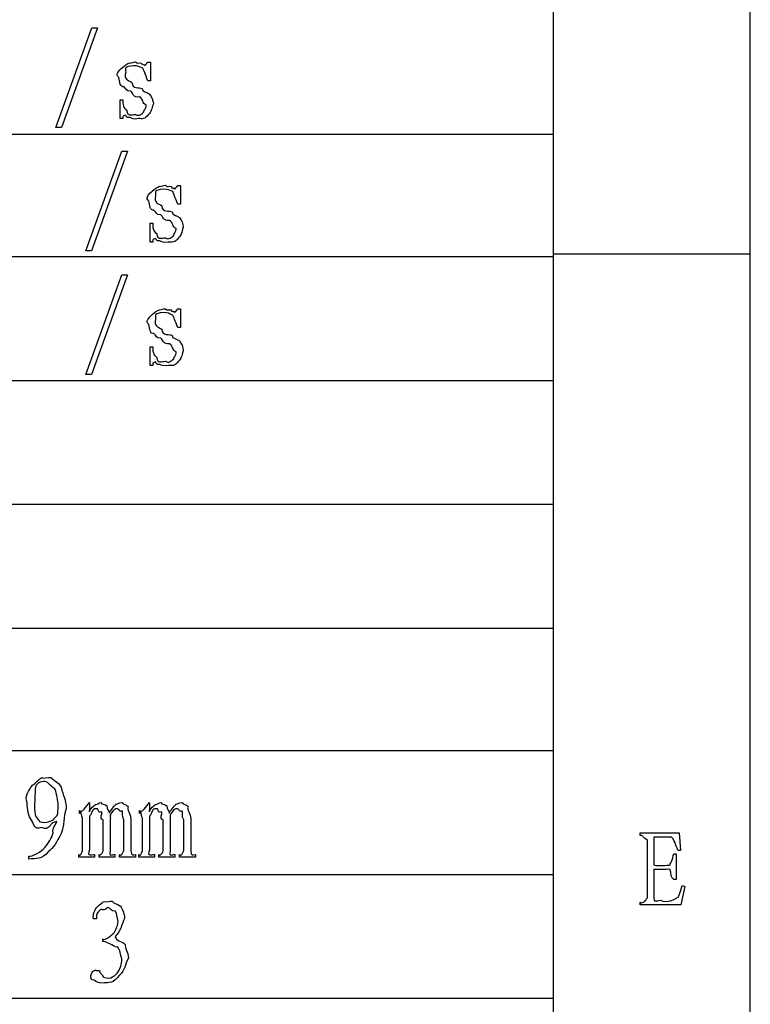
# Model space of a CAD drawing. Header units: millimetres. Extents: x 3 to 297, y 2 to 209.
# Tile 89 of 92: x 278 to 297, y 154 to 181. Entities that reach past the tile are written whole.
import ezdxf

# ---------------------------------------------------------------- set-up
doc = ezdxf.new("R2010")
doc.units = ezdxf.units.MM
doc.layers.get('0').update_dxf_attribs({"linetype": 'CONTINUOUS'})

msp = doc.modelspace()

# ---------------------------------------------------------------- linework, layer by layer
at = {"color": 0}
for p, q in [((297.215, 2.3289), (297.215, 208.738)), ((291.994, 205), (291.994, 4.9747)), ((291.994, 180.799), (291.994, 177.517)), ((278.821, 177.69), (279.775, 180.33)), ((279.924, 180.33), (278.97, 177.69)), ((279.775, 180.33), (279.924, 180.33)), ((281.252, 179.426), (281.324, 179.426)), ((281.324, 179.426), (281.324, 178.93)), ((281.324, 178.93), (281.252, 178.93)), ((281.302, 178.577), (281.302, 178.577)), ((280.519, 177.927), (280.519, 178.423)), ((280.519, 178.423), (280.591, 178.423)), ((280.591, 177.927), (280.519, 177.927)), ((278.97, 177.69), (278.821, 177.69)), ((252.448, 177.517), (291.994, 177.517)), ((291.994, 177.517), (291.994, 174.272)), ((279.615, 174.42), (280.569, 177.06)), ((280.717, 177.06), (279.764, 174.42)), ((280.569, 177.06), (280.717, 177.06)), ((282.046, 176.156), (282.117, 176.156)), ((282.117, 176.156), (282.117, 175.66)), ((282.117, 175.66), (282.046, 175.66)), ((282.096, 175.307), (282.096, 175.307)), ((281.313, 174.657), (281.313, 175.153)), ((281.313, 175.153), (281.384, 175.153)), ((281.384, 174.657), (281.313, 174.657)), ((252.448, 174.272), (291.994, 174.272)), ((279.764, 174.42), (279.615, 174.42)), ((291.994, 174.342), (297.215, 174.342)), ((291.994, 174.272), (291.994, 170.991)), ((279.615, 171.149), (280.569, 173.79)), ((280.717, 173.79), (279.764, 171.149)), ((280.569, 173.79), (280.717, 173.79)), ((282.046, 172.886), (282.117, 172.886)), ((282.117, 172.886), (282.117, 172.39)), ((282.117, 172.39), (282.046, 172.39)), ((282.096, 172.037), (282.096, 172.037)), ((281.313, 171.387), (281.313, 171.883)), ((281.313, 171.883), (281.384, 171.883)), ((281.384, 171.387), (281.313, 171.387)), ((279.764, 171.149), (279.615, 171.149)), ((252.448, 170.991), (291.994, 170.991)), ((291.994, 170.991), (291.994, 167.71)), ((252.448, 167.71), (291.994, 167.71)), ((291.994, 167.71), (291.994, 164.43)), ((252.448, 164.43), (291.994, 164.43)), ((291.994, 164.43), (291.994, 161.183)), ((252.448, 161.183), (291.994, 161.183)), ((291.994, 161.183), (291.994, 157.904)), ((278.794, 160.168), (278.794, 160.168)), ((279.091, 159.65), (279.091, 159.65)), ((279.714, 159.804), (279.714, 159.567)), ((281.302, 159.804), (281.302, 159.567)), ((279.444, 159.518), (279.444, 159.595)), ((279.477, 159.545), (279.444, 159.518)), ((279.527, 158.537), (279.527, 159.396)), ((279.714, 159.446), (279.714, 158.553)), ((279.78, 159.578), (279.78, 159.578)), ((281.032, 159.518), (281.032, 159.595)), ((281.065, 159.545), (281.032, 159.518)), ((281.114, 158.537), (281.114, 159.396)), ((281.302, 159.446), (281.302, 158.553)), ((281.368, 159.578), (281.368, 159.578)), ((280.072, 158.514), (280.072, 159.347)), ((280.26, 159.358), (280.26, 158.514)), ((280.618, 158.537), (280.618, 159.347)), ((280.805, 159.369), (280.805, 158.537)), ((281.66, 158.514), (281.66, 159.347)), ((281.848, 159.358), (281.848, 158.514)), ((282.206, 158.537), (282.206, 159.347)), ((282.393, 159.369), (282.393, 158.537)), ((294.298, 158.936), (294.298, 159.008)), ((294.298, 159.008), (295.329, 159.008)), ((295.125, 158.892), (294.662, 158.892)), ((294.662, 158.892), (294.662, 158.153)), ((295.329, 159.008), (295.367, 158.539)), ((294.491, 157.282), (294.491, 158.809)), ((278.105, 158.305), (278.105, 158.382)), ((279.428, 158.355), (279.428, 158.432)), ((279.841, 158.355), (279.428, 158.355)), ((279.841, 158.432), (279.841, 158.355)), ((279.962, 158.355), (279.962, 158.432)), ((280.381, 158.355), (279.962, 158.355)), ((280.381, 158.432), (280.381, 158.355)), ((280.508, 158.355), (280.508, 158.432)), ((280.927, 158.355), (280.508, 158.355)), ((280.927, 158.432), (280.927, 158.355)), ((281.015, 158.355), (281.015, 158.432)), ((281.428, 158.355), (281.015, 158.355)), ((281.428, 158.432), (281.428, 158.355)), ((281.55, 158.355), (281.55, 158.432)), ((281.969, 158.355), (281.55, 158.355)), ((281.969, 158.432), (281.969, 158.355)), ((282.096, 158.355), (282.096, 158.432)), ((282.514, 158.355), (282.096, 158.355)), ((282.514, 158.432), (282.514, 158.355)), ((295.185, 158.451), (295.252, 158.451)), ((295.252, 158.451), (295.252, 157.768)), ((295.367, 158.539), (295.301, 158.539)), ((252.448, 157.904), (291.994, 157.904)), ((291.994, 157.904), (291.994, 154.623)), ((294.662, 158.037), (294.662, 157.316)), ((295.252, 157.768), (295.185, 157.768)), ((295.483, 157.585), (295.378, 157.1)), ((295.412, 157.608), (295.483, 157.585)), ((294.298, 157.1), (294.298, 157.167)), ((295.378, 157.1), (294.298, 157.1)), ((279.891, 156.724), (279.813, 156.724)), ((280.061, 156.124), (280.061, 156.195)), ((252.448, 154.623), (291.994, 154.623)), ((291.994, 154.623), (291.994, 151.378))]:
    msp.add_line(p, q, dxfattribs=at)
for points in [[(280.491, 179.013), (280.37, 179.084), (280.505, 179.211), (280.58, 179.277)], [(280.58, 179.277), (280.635, 179.334), (280.717, 179.385), (280.773, 179.404)], [(280.872, 179.327), (280.62, 179.301), (280.668, 179.269), (280.668, 179.156)], [(280.773, 179.404), (280.745, 179.374), (280.88, 179.434), (280.932, 179.432)], [(281.12, 179.261), (281.01, 179.301), (281.007, 179.327), (280.872, 179.327)], [(280.932, 179.432), (280.968, 179.367), (281.039, 179.416), (281.087, 179.398)], [(281.087, 179.398), (281.068, 179.334), (281.172, 179.367), (281.191, 179.349)], [(281.191, 179.349), (281.109, 179.301), (281.233, 179.36), (281.252, 179.426)], [(281.252, 178.93), (281.186, 179.098), (281.149, 179.219), (281.12, 179.261)], [(280.624, 178.77), (280.52, 178.749), (280.509, 178.905), (280.491, 179.013)], [(280.668, 179.156), (280.62, 178.959), (280.723, 178.955), (280.833, 178.886)], [(280.805, 178.649), (280.664, 178.643), (280.697, 178.718), (280.624, 178.77)], [(280.833, 178.886), (280.844, 178.701), (281.037, 178.762), (281.103, 178.726)], [(281.103, 178.726), (281.094, 178.628), (281.236, 178.639), (281.302, 178.577)], [(281.037, 178.5), (280.877, 178.467), (280.852, 178.618), (280.805, 178.649)], [(281.214, 178.285), (281.094, 178.331), (281.147, 178.434), (281.037, 178.5)], [(281.302, 178.577), (281.343, 178.503), (281.401, 178.428), (281.401, 178.318)], [(280.591, 178.423), (280.586, 178.22), (280.646, 178.203), (280.701, 178.136)], [(281.147, 178.103), (281.109, 178.062), (281.22, 178.211), (281.214, 178.285)], [(281.401, 178.318), (281.343, 178.165), (281.358, 178.114), (281.274, 178.037)], [(280.662, 178.02), (280.58, 177.985), (280.602, 178.015), (280.591, 177.927)], [(280.784, 177.955), (280.653, 177.938), (280.698, 177.999), (280.662, 178.02)], [(280.701, 178.136), (280.701, 177.971), (280.836, 178.037), (280.932, 178.037)], [(281.004, 177.927), (280.862, 177.896), (280.831, 177.935), (280.784, 177.955)], [(280.932, 178.037), (281.01, 177.971), (281.099, 178.059), (281.147, 178.103)], [(281.274, 178.037), (281.178, 177.896), (281.103, 177.927), (281.004, 177.927)], [(281.373, 176.007), (281.428, 176.064), (281.511, 176.115), (281.566, 176.134)], [(281.566, 176.134), (281.539, 176.103), (281.674, 176.164), (281.726, 176.161)], [(281.726, 176.161), (281.762, 176.097), (281.832, 176.147), (281.88, 176.129)], [(281.88, 176.129), (281.861, 176.064), (281.966, 176.097), (281.985, 176.079)], [(281.985, 176.079), (281.903, 176.03), (282.026, 176.09), (282.046, 176.156)], [(281.285, 175.743), (281.164, 175.814), (281.299, 175.941), (281.373, 176.007)], [(281.666, 176.057), (281.413, 176.03), (281.462, 175.999), (281.462, 175.886)], [(281.462, 175.886), (281.413, 175.689), (281.517, 175.685), (281.627, 175.616)], [(281.914, 175.991), (281.803, 176.03), (281.801, 176.057), (281.666, 176.057)], [(282.046, 175.66), (281.98, 175.828), (281.942, 175.949), (281.914, 175.991)], [(281.418, 175.5), (281.314, 175.479), (281.303, 175.635), (281.285, 175.743)], [(281.627, 175.616), (281.638, 175.431), (281.831, 175.492), (281.897, 175.456)], [(281.599, 175.379), (281.457, 175.373), (281.491, 175.448), (281.418, 175.5)], [(281.831, 175.23), (281.671, 175.197), (281.646, 175.349), (281.599, 175.379)], [(281.897, 175.456), (281.887, 175.358), (282.029, 175.369), (282.096, 175.307)], [(282.096, 175.307), (282.137, 175.233), (282.195, 175.158), (282.195, 175.048)], [(281.384, 175.153), (281.38, 174.95), (281.439, 174.932), (281.495, 174.866)], [(282.007, 175.015), (281.887, 175.06), (281.941, 175.164), (281.831, 175.23)], [(282.195, 175.048), (282.137, 174.895), (282.152, 174.844), (282.068, 174.767)], [(281.495, 174.866), (281.495, 174.701), (281.63, 174.767), (281.726, 174.767)], [(281.726, 174.767), (281.803, 174.701), (281.893, 174.789), (281.941, 174.833)], [(281.941, 174.833), (281.903, 174.792), (282.014, 174.941), (282.007, 175.015)], [(281.456, 174.75), (281.373, 174.715), (281.395, 174.745), (281.384, 174.657)], [(281.577, 174.684), (281.446, 174.668), (281.492, 174.728), (281.456, 174.75)], [(281.798, 174.657), (281.656, 174.626), (281.624, 174.665), (281.577, 174.684)], [(282.068, 174.767), (281.971, 174.626), (281.897, 174.657), (281.798, 174.657)], [(281.285, 172.472), (281.164, 172.544), (281.299, 172.671), (281.373, 172.737)], [(281.373, 172.737), (281.428, 172.794), (281.511, 172.845), (281.566, 172.864)], [(281.666, 172.787), (281.413, 172.761), (281.462, 172.729), (281.462, 172.616)], [(281.566, 172.864), (281.539, 172.834), (281.674, 172.894), (281.726, 172.891)], [(281.914, 172.721), (281.803, 172.761), (281.801, 172.787), (281.666, 172.787)], [(281.726, 172.891), (281.762, 172.827), (281.832, 172.876), (281.88, 172.858)], [(281.88, 172.858), (281.861, 172.794), (281.966, 172.827), (281.985, 172.809)], [(281.985, 172.809), (281.903, 172.761), (282.026, 172.82), (282.046, 172.886)], [(282.046, 172.39), (281.98, 172.558), (281.942, 172.679), (281.914, 172.721)], [(281.418, 172.23), (281.314, 172.209), (281.303, 172.365), (281.285, 172.472)], [(281.462, 172.616), (281.413, 172.419), (281.517, 172.414), (281.627, 172.346)], [(281.599, 172.109), (281.457, 172.103), (281.491, 172.178), (281.418, 172.23)], [(281.627, 172.346), (281.638, 172.161), (281.831, 172.222), (281.897, 172.186)], [(281.897, 172.186), (281.887, 172.088), (282.029, 172.099), (282.096, 172.037)], [(281.831, 171.96), (281.671, 171.927), (281.646, 172.078), (281.599, 172.109)], [(282.007, 171.745), (281.887, 171.79), (281.941, 171.894), (281.831, 171.96)], [(282.096, 172.037), (282.137, 171.963), (282.195, 171.888), (282.195, 171.778)], [(281.384, 171.883), (281.38, 171.68), (281.439, 171.662), (281.495, 171.596)], [(281.941, 171.563), (281.903, 171.522), (282.014, 171.67), (282.007, 171.745)], [(282.195, 171.778), (282.137, 171.625), (282.152, 171.574), (282.068, 171.497)], [(281.456, 171.48), (281.373, 171.444), (281.395, 171.475), (281.384, 171.387)], [(281.577, 171.414), (281.446, 171.398), (281.492, 171.458), (281.456, 171.48)], [(281.495, 171.596), (281.495, 171.431), (281.63, 171.497), (281.726, 171.497)], [(281.798, 171.387), (281.656, 171.356), (281.624, 171.395), (281.577, 171.414)], [(281.726, 171.497), (281.803, 171.431), (281.893, 171.519), (281.941, 171.563)], [(282.068, 171.497), (281.971, 171.356), (281.897, 171.387), (281.798, 171.387)], [(278.198, 160.267), (278.271, 160.289), (278.375, 160.45), (278.452, 160.466)], [(278.452, 160.466), (278.43, 160.435), (278.614, 160.479), (278.7, 160.466)], [(278.7, 160.466), (278.719, 160.406), (278.874, 160.368), (278.959, 160.218)], [(278.061, 159.81), (277.969, 159.936), (278.106, 160.149), (278.198, 160.267)], [(278.491, 160.361), (278.232, 160.336), (278.271, 160.186), (278.264, 159.881)], [(278.794, 160.168), (278.635, 160.252), (278.634, 160.379), (278.491, 160.361)], [(278.959, 160.218), (279.01, 159.988), (279.091, 159.877), (279.091, 159.65)], [(278.882, 159.755), (278.871, 159.84), (278.851, 160.021), (278.794, 160.168)], [(278.171, 159.341), (278.088, 159.443), (278.061, 159.622), (278.061, 159.81)], [(278.264, 159.881), (278.22, 159.495), (278.293, 159.402), (278.364, 159.347)], [(278.86, 159.484), (278.871, 159.469), (278.882, 159.629), (278.882, 159.755)], [(279.091, 159.65), (279.01, 159.414), (279.047, 159.199), (278.959, 158.983)], [(279.444, 159.595), (279.51, 159.52), (279.622, 159.697), (279.714, 159.804)], [(279.714, 159.567), (279.656, 159.562), (279.82, 159.722), (279.868, 159.755)], [(279.868, 159.755), (279.87, 159.745), (279.969, 159.804), (280.028, 159.804)], [(280.028, 159.804), (279.991, 159.745), (280.139, 159.774), (280.172, 159.716)], [(280.172, 159.716), (280.174, 159.628), (280.224, 159.595), (280.232, 159.529)], [(280.232, 159.529), (280.256, 159.562), (280.364, 159.722), (280.409, 159.755)], [(280.409, 159.755), (280.348, 159.745), (280.511, 159.804), (280.574, 159.804)], [(280.574, 159.804), (280.591, 159.745), (280.69, 159.771), (280.734, 159.705)], [(280.734, 159.705), (280.682, 159.613), (280.805, 159.526), (280.805, 159.369)], [(281.032, 159.595), (281.098, 159.52), (281.209, 159.697), (281.302, 159.804)], [(281.302, 159.567), (281.244, 159.562), (281.408, 159.722), (281.456, 159.755)], [(281.456, 159.755), (281.457, 159.745), (281.557, 159.804), (281.616, 159.804)], [(281.616, 159.804), (281.579, 159.745), (281.726, 159.774), (281.759, 159.716)], [(281.759, 159.716), (281.762, 159.628), (281.812, 159.595), (281.82, 159.529)], [(281.82, 159.529), (281.843, 159.562), (281.952, 159.722), (281.996, 159.755)], [(281.996, 159.755), (281.936, 159.745), (282.098, 159.804), (282.162, 159.804)], [(282.162, 159.804), (282.178, 159.745), (282.277, 159.771), (282.321, 159.705)], [(282.321, 159.705), (282.269, 159.613), (282.393, 159.526), (282.393, 159.369)], [(278.761, 159.358), (278.728, 159.363), (278.849, 159.432), (278.86, 159.484)], [(279.527, 159.396), (279.477, 159.454), (279.51, 159.545), (279.477, 159.545)], [(279.78, 159.578), (279.738, 159.436), (279.732, 159.493), (279.714, 159.446)], [(279.907, 159.644), (279.793, 159.639), (279.809, 159.622), (279.78, 159.578)], [(280.034, 159.556), (279.907, 159.52), (279.965, 159.644), (279.907, 159.644)], [(280.072, 159.347), (279.958, 159.403), (280.059, 159.497), (280.034, 159.556)], [(280.326, 159.578), (280.216, 159.436), (280.274, 159.464), (280.26, 159.358)], [(280.453, 159.644), (280.392, 159.639), (280.355, 159.622), (280.326, 159.578)], [(280.58, 159.584), (280.505, 159.52), (280.511, 159.644), (280.453, 159.644)], [(280.618, 159.347), (280.557, 159.443), (280.604, 159.547), (280.58, 159.584)], [(281.114, 159.396), (281.065, 159.454), (281.098, 159.545), (281.065, 159.545)], [(281.368, 159.578), (281.325, 159.436), (281.319, 159.493), (281.302, 159.446)], [(281.495, 159.644), (281.38, 159.639), (281.397, 159.622), (281.368, 159.578)], [(281.621, 159.556), (281.495, 159.52), (281.553, 159.644), (281.495, 159.644)], [(281.66, 159.347), (281.546, 159.403), (281.646, 159.497), (281.621, 159.556)], [(281.914, 159.578), (281.803, 159.436), (281.861, 159.464), (281.848, 159.358)], [(282.04, 159.644), (281.98, 159.639), (281.942, 159.622), (281.914, 159.578)], [(282.167, 159.584), (282.093, 159.52), (282.098, 159.644), (282.04, 159.644)], [(282.206, 159.347), (282.145, 159.443), (282.192, 159.547), (282.167, 159.584)], [(278.43, 159.143), (278.238, 159.079), (278.248, 159.22), (278.171, 159.341)], [(278.364, 159.347), (278.364, 159.271), (278.509, 159.275), (278.579, 159.286)], [(278.65, 159.181), (278.547, 159.062), (278.525, 159.135), (278.43, 159.143)], [(278.579, 159.286), (278.62, 159.297), (278.708, 159.325), (278.761, 159.358)], [(278.843, 159.308), (278.653, 159.245), (278.705, 159.214), (278.65, 159.181)], [(278.749, 159.005), (278.712, 159.112), (278.828, 159.242), (278.843, 159.308)], [(278.529, 158.619), (278.62, 158.724), (278.705, 158.869), (278.749, 159.005)], [(278.959, 158.983), (278.838, 158.749), (278.761, 158.608), (278.617, 158.498)], [(294.491, 158.809), (294.355, 158.87), (294.397, 158.936), (294.298, 158.936)], [(295.301, 158.539), (295.229, 158.685), (295.194, 158.855), (295.125, 158.892)], [(278.105, 158.382), (278.179, 158.363), (278.426, 158.498), (278.529, 158.619)], [(278.617, 158.498), (278.433, 158.297), (278.303, 158.327), (278.105, 158.305)], [(279.428, 158.432), (279.455, 158.36), (279.505, 158.466), (279.527, 158.537)], [(279.714, 158.553), (279.62, 158.36), (279.775, 158.432), (279.841, 158.432)], [(279.962, 158.432), (279.94, 158.36), (280.053, 158.459), (280.072, 158.514)], [(280.26, 158.514), (280.216, 158.36), (280.315, 158.432), (280.381, 158.432)], [(280.508, 158.432), (280.538, 158.36), (280.599, 158.466), (280.618, 158.537)], [(280.805, 158.537), (280.814, 158.36), (280.861, 158.432), (280.927, 158.432)], [(281.015, 158.432), (281.043, 158.36), (281.092, 158.466), (281.114, 158.537)], [(281.302, 158.553), (281.208, 158.36), (281.362, 158.432), (281.428, 158.432)], [(281.55, 158.432), (281.528, 158.36), (281.641, 158.459), (281.66, 158.514)], [(281.848, 158.514), (281.803, 158.36), (281.903, 158.432), (281.969, 158.432)], [(282.096, 158.432), (282.126, 158.36), (282.186, 158.466), (282.206, 158.537)], [(282.393, 158.537), (282.401, 158.36), (282.448, 158.432), (282.514, 158.432)], [(295.097, 158.153), (295.067, 158.156), (295.17, 158.297), (295.185, 158.451)], [(294.662, 158.153), (294.802, 158.112), (294.994, 158.153), (295.097, 158.153)], [(295.081, 158.037), (294.833, 158.035), (294.761, 158.037), (294.662, 158.037)], [(295.185, 157.768), (295.067, 157.874), (295.136, 157.993), (295.081, 158.037)], [(295.285, 157.299), (295.307, 157.245), (295.367, 157.456), (295.412, 157.608)], [(294.662, 157.316), (294.637, 157.135), (294.74, 157.216), (294.833, 157.216)], [(294.833, 157.216), (294.994, 157.135), (295.247, 157.244), (295.285, 157.299)], [(279.813, 156.724), (279.793, 156.851), (279.852, 156.963), (279.907, 157.044)], [(279.907, 157.044), (279.907, 157.012), (280.031, 157.172), (280.106, 157.187)], [(280.106, 157.187), (280.174, 157.163), (280.254, 157.207), (280.32, 157.193)], [(280.32, 157.193), (280.307, 157.134), (280.456, 157.134), (280.53, 157.061)], [(280.53, 157.061), (280.571, 156.986), (280.638, 156.879), (280.635, 156.735)], [(294.298, 157.167), (294.332, 157.102), (294.439, 157.205), (294.491, 157.282)], [(279.99, 156.961), (279.859, 156.836), (279.913, 156.841), (279.891, 156.724)], [(280.194, 157.022), (280.069, 156.917), (280.037, 157.001), (279.99, 156.961)], [(280.398, 156.928), (280.249, 156.917), (280.285, 157.022), (280.194, 157.022)], [(280.469, 156.653), (280.458, 156.677), (280.445, 156.869), (280.398, 156.928)], [(280.337, 156.333), (280.34, 156.314), (280.469, 156.531), (280.469, 156.653)], [(280.635, 156.735), (280.565, 156.582), (280.549, 156.432), (280.392, 156.256)], [(280.061, 156.195), (280.051, 156.13), (280.252, 156.241), (280.337, 156.333)], [(280.392, 156.256), (280.406, 156.115), (280.596, 156.13), (280.651, 156.046)], [(280.453, 155.98), (280.373, 155.954), (280.249, 156.112), (280.061, 156.124)], [(280.651, 156.046), (280.638, 155.95), (280.739, 155.844), (280.739, 155.683)], [(280.569, 155.655), (280.525, 155.788), (280.53, 155.899), (280.453, 155.98)], [(280.469, 155.319), (280.525, 155.403), (280.569, 155.523), (280.569, 155.655)], [(280.739, 155.683), (280.638, 155.509), (280.662, 155.371), (280.508, 155.236)], [(279.747, 155.225), (279.742, 155.175), (279.76, 155.302), (279.786, 155.324)], [(279.83, 155.098), (279.742, 155.09), (279.747, 155.184), (279.747, 155.225)], [(279.786, 155.324), (279.793, 155.341), (279.842, 155.364), (279.879, 155.368)], [(279.879, 155.368), (279.87, 155.352), (279.957, 155.368), (279.99, 155.346)], [(279.99, 155.346), (279.936, 155.308), (280.053, 155.269), (280.084, 155.181)], [(280.084, 155.181), (280.274, 155.101), (280.403, 155.226), (280.469, 155.319)], [(280.508, 155.236), (280.333, 155.002), (280.218, 155.032), (280.095, 155.032)], [(280.095, 155.032), (279.969, 155.002), (279.885, 155.054), (279.83, 155.098)]]:
    msp.add_open_spline(points, degree=3, dxfattribs=at)

doc.saveas('drawing.dxf')
